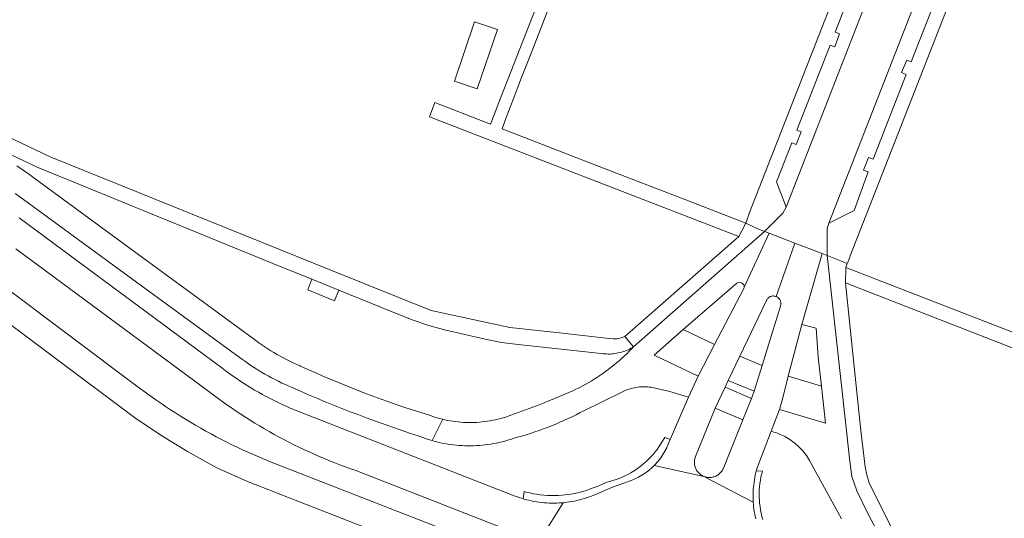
# Model space of a CAD drawing. Extents: x 146402 to 164798, y 455483 to 464134.
# Tile 182 of 256: x 156843 to 156972, y 459536 to 459601. Entities that reach past the tile are written whole.
import ezdxf

# ---------------------------------------------------------------- set-up
doc = ezdxf.new("R2010")
doc.units = 0
doc.header["$LTSCALE"] = 0.2
for name, color, linetype, lineweight in [('B-XX-VH-VERHARDING_ASFALT-GV', 252, 'CONTINUOUS', 18), ('B-XX-VH-VERHARDING_BETONSTRAATSTEEN-GV', 252, 'CONTINUOUS', 18), ('B-XX-VH-VERHARDING_TEGEL-GV', 252, 'CONTINUOUS', 18), ('B-XX-VH-VERHARDING_TEGEL_RUBBER-GV', 252, 'CONTINUOUS', 18)]:
    doc.layers.add(name, color=color, linetype=linetype, lineweight=lineweight)

msp = doc.modelspace()

# ---------------------------------------------------------------- linework, layer by layer
at = {"layer": 'B-XX-VH-VERHARDING_ASFALT-GV'}
for points in [[(156963.409, 459611.749), (156957.791, 459613.887), (156957.54, 459613.24), (156956.96, 459611.69), (156943.28, 459576.63), (156942.87, 459575.85), (156940.448, 459573.441), (156941.068, 459573.203), (156944.451, 459571.904), (156948.017, 459570.535), (156948.688, 459570.277), (156948.69, 459573.77), (156948.89, 459574.52), (156962.55, 459609.51), (156963.15, 459611.09)], [(156941.068, 459573.203), (156940.448, 459573.441), (156923.235, 459558.266), (156923.006, 459558.025), (156922.688, 459557.7), (156922.365, 459557.381), (156922.036, 459557.067), (156921.701, 459556.76), (156921.362, 459556.458), (156921.017, 459556.163), (156920.667, 459555.873), (156920.311, 459555.59), (156919.951, 459555.313), (156919.586, 459555.043), (156919.217, 459554.779), (156918.842, 459554.521), (156918.464, 459554.27), (156918.081, 459554.026), (156917.693, 459553.789), (156917.302, 459553.558), (156916.906, 459553.335), (156916.507, 459553.118), (156916.104, 459552.909), (156915.697, 459552.706), (156915.287, 459552.511), (156911.022, 459550.705), (156906.668, 459549.123), (156906.489, 459549.065), (156906.153, 459548.962), (156905.814, 459548.867), (156905.474, 459548.78), (156905.131, 459548.701), (156904.787, 459548.629), (156904.441, 459548.565), (156904.094, 459548.51), (156903.746, 459548.462), (156903.396, 459548.422), (156903.046, 459548.389), (156902.695, 459548.365), (156902.344, 459548.349), (156901.992, 459548.341), (156901.641, 459548.341), (156901.289, 459548.349), (156900.938, 459548.365), (156900.587, 459548.389), (156900.237, 459548.42), (156899.888, 459548.46), (156899.539, 459548.508), (156899.192, 459548.563), (156898.846, 459548.627), (156898.502, 459548.698), (156898.215, 459548.764), (156896.821, 459545.966), (156897.036, 459545.906), (156897.401, 459545.811), (156897.768, 459545.724), (156898.137, 459545.644), (156898.508, 459545.573), (156898.88, 459545.509), (156899.254, 459545.453), (156899.628, 459545.405), (156900.004, 459545.365), (156900.38, 459545.333), (156900.757, 459545.309), (156901.134, 459545.293), (156901.511, 459545.285), (156901.889, 459545.285), (156902.266, 459545.293), (156902.644, 459545.309), (156903.021, 459545.333), (156903.397, 459545.365), (156903.772, 459545.405), (156904.147, 459545.453), (156904.52, 459545.508), (156904.892, 459545.572), (156905.263, 459545.644), (156905.632, 459545.723), (156906, 459545.81), (156906.365, 459545.905), (156906.728, 459546.008), (156907.089, 459546.118), (156907.448, 459546.236), (156907.48, 459546.247), (156908.048, 459546.402), (156908.613, 459546.565), (156909.177, 459546.736), (156909.738, 459546.914), (156910.296, 459547.1), (156910.852, 459547.293), (156911.405, 459547.494), (156911.956, 459547.703), (156912.503, 459547.919), (156913.048, 459548.142), (156913.589, 459548.373), (156914.128, 459548.611), (156914.663, 459548.856), (156915.194, 459549.109), (156915.722, 459549.369), (156916.247, 459549.636), (156916.633, 459549.838), (156921.994, 459552.467), (156922.072, 459552.503), (156922.274, 459552.59), (156922.479, 459552.67), (156922.688, 459552.742), (156922.898, 459552.806), (156923.111, 459552.863), (156923.326, 459552.912), (156923.542, 459552.953), (156923.76, 459552.987), (156923.978, 459553.012), (156924.198, 459553.03), (156924.418, 459553.039), (156924.638, 459553.041), (156924.858, 459553.034), (156925.078, 459553.02), (156925.297, 459552.997), (156925.515, 459552.967), (156928.027, 459552.415), (156930.489, 459551.668), (156931.74, 459554.441), (156925.98, 459557.181), (156929.775, 459560.542), (156936.802, 459566.653), (156937.062, 459566.773), (156937.344, 459566.723), (156937.521, 459566.627), (156937.546, 459566.612), (156937.597, 459566.575), (156937.644, 459566.532), (156937.685, 459566.483), (156937.719, 459566.429), (156937.746, 459566.372), (156937.766, 459566.311), (156937.778, 459566.249), (156937.782, 459566.185), (156937.779, 459566.122)], [(156944.451, 459571.904), (156941.068, 459573.203), (156937.779, 459566.122), (156937.766, 459566.059), (156937.747, 459565.999), (156937.72, 459565.941), (156933.892, 459558.593), (156931.74, 459554.441), (156930.489, 459551.668), (156928.077, 459546.092), (156927.633, 459545.065), (156927.619, 459545.034), (156927.503, 459544.801), (156927.381, 459544.57), (156927.252, 459544.344), (156927.116, 459544.122), (156926.973, 459543.904), (156926.824, 459543.69), (156926.668, 459543.482), (156926.505, 459543.278), (156926.337, 459543.079), (156926.162, 459542.885), (156925.982, 459542.697), (156925.961, 459542.676), (156932.485, 459541.269), (156932.378, 459541.316), (156932.266, 459541.374), (156932.158, 459541.438), (156932.054, 459541.51), (156931.955, 459541.587), (156931.861, 459541.671), (156931.773, 459541.761), (156931.69, 459541.856), (156931.614, 459541.957), (156931.544, 459542.061), (156931.481, 459542.17), (156931.425, 459542.283), (156931.377, 459542.4), (156931.335, 459542.519), (156931.302, 459542.64), (156931.276, 459542.763), (156931.258, 459542.888), (156931.248, 459543.014), (156931.246, 459543.139), (156931.252, 459543.265), (156931.266, 459543.391), (156931.288, 459543.515), (156931.318, 459543.637), (156931.355, 459543.757), (156931.4, 459543.875), (156933.956, 459550.223), (156935.27, 459552.984), (156935.667, 459553.853), (156937.192, 459557.039), (156940.697, 459564.376), (156940.704, 459564.391), (156940.746, 459564.47), (156940.794, 459564.545), (156940.849, 459564.615), (156940.91, 459564.68), (156940.977, 459564.739), (156941.049, 459564.792), (156941.125, 459564.838), (156941.205, 459564.877), (156941.288, 459564.909), (156941.373, 459564.933), (156941.461, 459564.95), (156941.55, 459564.959), (156941.639, 459564.959), (156941.727, 459564.952), (156941.815, 459564.937), (156941.901, 459564.913), (156941.96, 459564.893)], [(156948.017, 459570.535), (156944.451, 459571.904), (156941.96, 459564.893), (156941.985, 459564.883), (156942.065, 459564.845), (156942.142, 459564.799), (156942.214, 459564.748), (156942.282, 459564.69), (156942.344, 459564.626), (156942.4, 459564.556), (156942.449, 459564.482), (156942.492, 459564.404), (156942.528, 459564.323), (156942.556, 459564.238), (156942.576, 459564.151), (156942.589, 459564.063), (156942.593, 459563.974), (156942.59, 459563.885), (156942.578, 459563.797), (156942.559, 459563.71), (156942.532, 459563.625), (156941.384, 459559.817), (156940.14, 459555.817), (156939.539, 459553.862), (156939.094, 459552.44), (156938.74, 459551.514), (156937.616, 459548.696), (156935.06, 459542.341), (156935.036, 459542.286), (156934.98, 459542.173), (156934.917, 459542.064), (156934.848, 459541.959), (156934.772, 459541.859), (156934.689, 459541.763), (156934.601, 459541.674), (156934.507, 459541.589), (156934.408, 459541.512), (156934.305, 459541.44), (156934.196, 459541.375), (156934.085, 459541.317), (156933.969, 459541.267), (156933.851, 459541.223), (156933.73, 459541.188), (156933.607, 459541.16), (156933.483, 459541.14), (156933.358, 459541.128), (156933.232, 459541.124), (156933.106, 459541.128), (156932.98, 459541.139), (156932.856, 459541.159), (156932.733, 459541.187), (156932.612, 459541.222), (156932.494, 459541.265), (156938.972, 459537.865), (156938.968, 459537.922), (156938.953, 459538.244), (156938.946, 459538.567), (156938.947, 459538.89), (156938.956, 459539.212), (156938.973, 459539.535), (156938.998, 459539.856), (156939.031, 459540.177), (156939.072, 459540.497), (156939.12, 459540.817), (156939.177, 459541.134), (156939.242, 459541.45), (156939.314, 459541.765), (156939.374, 459541.999), (156939.394, 459542.078), (156939.482, 459542.388), (156941.303, 459547.196), (156942.417, 459550.06), (156942.834, 459551.588), (156943.549, 459554.419), (156945.347, 459561.215)], [(156938.74, 459551.514), (156935.27, 459552.984), (156933.956, 459550.223), (156937.616, 459548.696)]]:
    msp.add_lwpolyline(points, close=True, dxfattribs=at)
for points in [[(156842.106, 459578.43), (156842.717, 459577.995), (156856.879, 459567.623), (156871.516, 459556.933), (156871.92, 459556.631), (156872.329, 459556.336), (156872.743, 459556.047), (156873.161, 459555.764), (156873.584, 459555.488), (156874.011, 459555.22), (156874.442, 459554.957), (156874.877, 459554.702), (156875.316, 459554.454), (156875.759, 459554.212), (156876.206, 459553.978), (156876.657, 459553.751), (156877.111, 459553.531), (156877.568, 459553.318), (156878.029, 459553.112), (156878.453, 459552.931), (156879.534, 459552.456), (156880.619, 459551.988), (156881.707, 459551.527), (156882.797, 459551.074), (156883.891, 459550.628), (156884.988, 459550.189), (156886.088, 459549.758), (156887.191, 459549.334), (156888.296, 459548.918), (156889.404, 459548.51), (156890.515, 459548.109), (156891.629, 459547.715), (156892.746, 459547.329), (156893.865, 459546.951), (156894.986, 459546.58), (156895.243, 459546.496), (156895.596, 459546.363), (156895.952, 459546.237), (156896.311, 459546.119), (156896.672, 459546.009), (156896.821, 459545.966), (156898.215, 459548.764), (156898.159, 459548.777), (156897.819, 459548.864), (156897.48, 459548.959), (156897.143, 459549.062), (156896.809, 459549.171), (156896.478, 459549.289), (156896.06, 459549.418), (156895.067, 459549.731), (156894.078, 459550.051), (156893.09, 459550.379), (156892.106, 459550.714), (156891.123, 459551.057), (156890.144, 459551.407), (156889.167, 459551.765), (156888.193, 459552.131), (156887.222, 459552.504), (156886.254, 459552.884), (156885.288, 459553.272), (156884.326, 459553.667), (156883.367, 459554.07), (156882.411, 459554.48), (156881.458, 459554.897), (156880.508, 459555.322), (156879.562, 459555.754), (156879.432, 459555.809), (156878.999, 459555.998), (156878.569, 459556.195), (156878.142, 459556.398), (156877.718, 459556.609), (156877.299, 459556.828), (156876.883, 459557.053), (156876.471, 459557.285), (156876.063, 459557.524), (156875.659, 459557.77), (156875.259, 459558.023), (156874.863, 459558.282), (156874.472, 459558.548), (156874.086, 459558.821), (156873.704, 459559.1), (156873.327, 459559.386), (156858.997, 459569.875), (156844.561, 459580.464), (156844.009, 459580.871), (156843.452, 459581.272), (156842.89, 459581.666), (156842.324, 459582.054)], [(156910.007, 459531.346), (156914.023, 459537.81), (156913.842, 459537.795), (156913.508, 459537.772), (156913.174, 459537.758), (156912.839, 459537.751), (156912.504, 459537.753), (156912.169, 459537.763), (156911.834, 459537.78), (156911.501, 459537.806), (156911.167, 459537.839), (156910.835, 459537.881), (156910.504, 459537.93), (156910.174, 459537.987), (156909.845, 459538.052), (156909.518, 459538.125), (156909.193, 459538.206), (156908.87, 459538.295), (156908.785, 459538.32), (156908.549, 459538.391), (156908.231, 459538.495), (156907.915, 459538.606), (156907.602, 459538.725), (156878.203, 459550.234), (156878.182, 459550.243), (156877.651, 459550.477), (156877.124, 459550.717), (156876.6, 459550.966), (156876.079, 459551.221), (156875.562, 459551.483), (156875.049, 459551.753), (156874.539, 459552.029), (156874.033, 459552.313), (156873.531, 459552.604), (156873.034, 459552.901), (156872.54, 459553.205), (156872.051, 459553.516), (156871.566, 459553.834), (156871.085, 459554.159), (156870.609, 459554.49), (156870.138, 459554.827), (156869.671, 459555.172), (156869.209, 459555.522), (156842.623, 459575.211)], [(156842.193, 459571.16), (156867.522, 459552.424), (156868.104, 459551.979), (156868.692, 459551.54), (156869.284, 459551.107), (156869.88, 459550.681), (156870.481, 459550.262), (156871.087, 459549.849), (156871.698, 459549.443), (156872.312, 459549.043), (156872.931, 459548.65), (156873.555, 459548.264), (156874.182, 459547.885), (156874.814, 459547.513), (156875.449, 459547.148), (156876.089, 459546.789), (156876.732, 459546.438), (156877.379, 459546.093), (156878.03, 459545.756), (156878.685, 459545.426), (156879.343, 459545.102), (156880.004, 459544.787), (156880.669, 459544.478), (156881.338, 459544.177), (156882.009, 459543.883), (156882.684, 459543.596), (156883.362, 459543.317), (156884.043, 459543.045), (156884.726, 459542.78), (156885.413, 459542.523), (156886.102, 459542.274), (156886.794, 459542.032), (156886.797, 459542.031), (156909.174, 459533.274)], [(156955.746, 459533.089), (156954.117, 459536.203), (156952.572, 459539.359), (156951.931, 459541.265), (156951.638, 459543.255), (156948.688, 459570.277), (156948.017, 459570.535), (156945.347, 459561.215), (156947.215, 459560.745), (156947.484, 459556.923), (156947.95, 459553.121), (156948.439, 459548.277), (156942.417, 459550.06), (156941.303, 459547.196), (156941.442, 459547.159), (156941.687, 459547.088), (156941.929, 459547.01), (156942.169, 459546.924), (156942.407, 459546.83), (156942.641, 459546.729), (156942.871, 459546.62), (156943.099, 459546.505), (156943.322, 459546.382), (156943.542, 459546.253), (156943.757, 459546.116), (156943.968, 459545.973), (156944.175, 459545.823), (156944.376, 459545.667), (156944.573, 459545.505), (156944.764, 459545.337), (156944.951, 459545.162), (156945.131, 459544.982), (156945.306, 459544.797), (156945.475, 459544.606), (156945.637, 459544.409), (156945.794, 459544.208), (156945.944, 459544.002), (156946.088, 459543.791), (156946.225, 459543.576), (156946.355, 459543.357), (156950.54, 459535.694)], [(156903.416, 459532.331), (156875.47, 459543.241), (156874.783, 459543.522), (156874.07, 459543.821), (156873.361, 459544.128), (156872.654, 459544.443), (156871.951, 459544.764), (156871.251, 459545.093), (156870.555, 459545.429), (156869.862, 459545.773), (156869.173, 459546.123), (156868.487, 459546.48), (156867.806, 459546.845), (156867.128, 459547.217), (156866.453, 459547.595), (156865.783, 459547.981), (156865.117, 459548.374), (156864.455, 459548.773), (156863.797, 459549.179), (156863.143, 459549.592), (156862.494, 459550.012), (156861.849, 459550.438), (156861.209, 459550.871), (156860.573, 459551.311), (156859.941, 459551.757), (156859.314, 459552.21), (156858.692, 459552.669), (156858.075, 459553.135), (156840.46, 459566.317)], [(156837.162, 459564.414), (156857.768, 459548.986), (156861.205, 459546.7), (156864.729, 459544.551), (156868.573, 459542.409), (156872.588, 459540.61), (156887.829, 459534.647)], [(156939.296, 459535.69), (156939.225, 459536.005), (156939.163, 459536.321), (156939.108, 459536.639), (156939.061, 459536.959), (156939.022, 459537.279), (156938.991, 459537.6), (156938.972, 459537.865), (156932.494, 459541.265), (156932.485, 459541.269), (156925.961, 459542.676), (156925.796, 459542.515), (156925.604, 459542.338), (156925.407, 459542.168), (156925.205, 459542.003), (156924.998, 459541.845), (156924.787, 459541.693), (156924.57, 459541.547), (156924.35, 459541.409), (156924.125, 459541.277), (156923.896, 459541.152), (156923.663, 459541.035), (156923.427, 459540.924), (156923.188, 459540.821), (156922.946, 459540.725), (156922.701, 459540.637), (156922.453, 459540.556), (156920.363, 459539.817), (156918.293, 459538.899), (156918.061, 459538.801), (156917.749, 459538.678), (156917.435, 459538.562), (156917.118, 459538.453), (156916.799, 459538.352), (156916.477, 459538.259), (156916.153, 459538.174), (156915.828, 459538.096), (156915.5, 459538.026), (156915.171, 459537.964), (156914.84, 459537.91), (156914.509, 459537.864), (156914.176, 459537.825), (156914.023, 459537.81), (156910.007, 459531.346)]]:
    msp.add_lwpolyline(points, dxfattribs=at)
at = {"layer": 'B-XX-VH-VERHARDING_BETONSTRAATSTEEN-GV'}
for points in [[(156943.28, 459576.63), (156956.96, 459611.69), (156953.9, 459610.34), (156949.71, 459599.61), (156950.3, 459599.38), (156949.66, 459597.7), (156949.05, 459597.92), (156944.7, 459586.75), (156945.28, 459586.53), (156944.62, 459584.87), (156944.03, 459585.09), (156942.02, 459579.94)], [(156963.91, 459606.45), (156962.55, 459609.51), (156948.89, 459574.52), (156952.2, 459576.2), (156954.04, 459581.27), (156953.45, 459581.49), (156954.12, 459583.16), (156954.7, 459582.93), (156959.05, 459594.03), (156958.45, 459594.3), (156959.12, 459595.95), (156959.71, 459595.73)], [(156913.95, 459607.43), (156912.417, 459608.068), (156911.349, 459605.182), (156909.588, 459600.654), (156905.497, 459590.133), (156905.237, 459589.465), (156905.043, 459588.967), (156904.48, 459587.52), (156897.2, 459590.36), (156896.481, 459588.491), (156919.88, 459579.41), (156937.06, 459572.79), (156938, 459574.54), (156930.102, 459577.596), (156918.77, 459581.98), (156906, 459586.93), (156906.547, 459588.38), (156907.44, 459590.75), (156908.573, 459593.651), (156909.69, 459596.51), (156911.36, 459600.8), (156912.498, 459603.712), (156913.61, 459606.56), (156913.631, 459606.552)], [(156983.131, 459556.248), (156951.103, 459568.691), (156951.1, 459566.69), (156986.063, 459553.027), (156986.755, 459554.795), (156987.685, 459557.15), (156990.03, 459563.09), (156988.348, 459563.813), (156987.804, 459562.401), (156985.13, 459555.47)], [(156941.727, 459564.952), (156941.639, 459564.959), (156941.55, 459564.959), (156941.461, 459564.95), (156941.373, 459564.933), (156941.288, 459564.909), (156941.205, 459564.877), (156941.125, 459564.838), (156941.049, 459564.792), (156940.977, 459564.739), (156940.91, 459564.68), (156940.849, 459564.615), (156940.794, 459564.545), (156940.746, 459564.47), (156940.704, 459564.391), (156940.697, 459564.376), (156937.192, 459557.039), (156940.14, 459555.817), (156941.384, 459559.817), (156942.532, 459563.625), (156942.559, 459563.71), (156942.578, 459563.797), (156942.59, 459563.885), (156942.593, 459563.974), (156942.589, 459564.063), (156942.576, 459564.151), (156942.556, 459564.238), (156942.528, 459564.323), (156942.492, 459564.404), (156942.449, 459564.482), (156942.4, 459564.556), (156942.344, 459564.626), (156942.282, 459564.69), (156942.214, 459564.748), (156942.142, 459564.799), (156942.065, 459564.845), (156941.985, 459564.883), (156941.96, 459564.893), (156941.901, 459564.913), (156941.815, 459564.937)], [(156939.094, 459552.44), (156935.667, 459553.853), (156935.27, 459552.984), (156938.74, 459551.514)], [(156937.616, 459548.696), (156933.956, 459550.223), (156931.4, 459543.875), (156931.355, 459543.757), (156931.318, 459543.637), (156931.288, 459543.515), (156931.266, 459543.391), (156931.252, 459543.265), (156931.246, 459543.139), (156931.248, 459543.014), (156931.258, 459542.888), (156931.276, 459542.763), (156931.302, 459542.64), (156931.335, 459542.519), (156931.377, 459542.4), (156931.425, 459542.283), (156931.481, 459542.17), (156931.544, 459542.061), (156931.614, 459541.957), (156931.69, 459541.856), (156931.773, 459541.761), (156931.861, 459541.671), (156931.955, 459541.587), (156932.054, 459541.51), (156932.158, 459541.438), (156932.266, 459541.374), (156932.378, 459541.316), (156932.485, 459541.269), (156932.494, 459541.265), (156932.612, 459541.222), (156932.733, 459541.187), (156932.856, 459541.159), (156932.98, 459541.139), (156933.106, 459541.128), (156933.232, 459541.124), (156933.358, 459541.128), (156933.483, 459541.14), (156933.607, 459541.16), (156933.73, 459541.188), (156933.851, 459541.223), (156933.969, 459541.267), (156934.085, 459541.317), (156934.196, 459541.375), (156934.305, 459541.44), (156934.408, 459541.512), (156934.507, 459541.589), (156934.601, 459541.674), (156934.689, 459541.763), (156934.772, 459541.859), (156934.848, 459541.959), (156934.917, 459542.064), (156934.98, 459542.173), (156935.036, 459542.286), (156935.06, 459542.341)], [(156928.077, 459546.092), (156927.387, 459546.395), (156926.59, 459545.156), (156926.345, 459544.81), (156926.087, 459544.474), (156925.817, 459544.147), (156925.534, 459543.831), (156925.24, 459543.526), (156924.934, 459543.232), (156924.618, 459542.949), (156924.291, 459542.679), (156923.954, 459542.422), (156923.608, 459542.177), (156923.252, 459541.946), (156922.888, 459541.728), (156922.517, 459541.524), (156922.137, 459541.334), (156921.751, 459541.159), (156921.359, 459540.998), (156920.961, 459540.852), (156920.557, 459540.722), (156920.149, 459540.606), (156919.756, 459540.51), (156918.719, 459540.011), (156917.49, 459539.589), (156917.047, 459539.434), (156916.598, 459539.295), (156916.145, 459539.17), (156915.688, 459539.061), (156915.228, 459538.968), (156914.764, 459538.891), (156914.298, 459538.829), (156913.831, 459538.783), (156913.362, 459538.754), (156912.892, 459538.74), (156912.423, 459538.742), (156911.953, 459538.76), (156911.485, 459538.794), (156911.017, 459538.845), (156910.552, 459538.911), (156910.09, 459538.992), (156909.63, 459539.09), (156909.174, 459539.203), (156908.89, 459539.282), (156908.785, 459538.32), (156908.87, 459538.295), (156909.193, 459538.206), (156909.518, 459538.125), (156909.845, 459538.052), (156910.174, 459537.987), (156910.504, 459537.93), (156910.835, 459537.881), (156911.167, 459537.839), (156911.501, 459537.806), (156911.834, 459537.78), (156912.169, 459537.763), (156912.504, 459537.753), (156912.839, 459537.751), (156913.174, 459537.758), (156913.508, 459537.772), (156913.842, 459537.795), (156914.023, 459537.81), (156914.176, 459537.825), (156914.509, 459537.864), (156914.84, 459537.91), (156915.171, 459537.964), (156915.5, 459538.026), (156915.828, 459538.096), (156916.153, 459538.174), (156916.477, 459538.259), (156916.799, 459538.352), (156917.118, 459538.453), (156917.435, 459538.562), (156917.749, 459538.678), (156918.061, 459538.801), (156918.293, 459538.899), (156920.363, 459539.817), (156922.453, 459540.556), (156922.701, 459540.637), (156922.946, 459540.725), (156923.188, 459540.821), (156923.427, 459540.924), (156923.663, 459541.035), (156923.896, 459541.152), (156924.125, 459541.277), (156924.35, 459541.409), (156924.57, 459541.547), (156924.787, 459541.693), (156924.998, 459541.845), (156925.205, 459542.003), (156925.407, 459542.168), (156925.604, 459542.338), (156925.796, 459542.515), (156925.961, 459542.676), (156925.982, 459542.697), (156926.162, 459542.885), (156926.337, 459543.079), (156926.505, 459543.278), (156926.668, 459543.482), (156926.824, 459543.69), (156926.973, 459543.904), (156927.116, 459544.122), (156927.252, 459544.344), (156927.381, 459544.57), (156927.503, 459544.801), (156927.619, 459545.034), (156927.633, 459545.065)]]:
    msp.add_lwpolyline(points, close=True, dxfattribs=at)
for points in [[(156909.174, 459533.274), (156886.797, 459542.031), (156886.794, 459542.032), (156886.102, 459542.274), (156885.413, 459542.523), (156884.726, 459542.78), (156884.043, 459543.045), (156883.362, 459543.317), (156882.684, 459543.596), (156882.009, 459543.883), (156881.338, 459544.177), (156880.669, 459544.478), (156880.004, 459544.787), (156879.343, 459545.102), (156878.685, 459545.426), (156878.03, 459545.756), (156877.379, 459546.093), (156876.732, 459546.438), (156876.089, 459546.789), (156875.449, 459547.148), (156874.814, 459547.513), (156874.182, 459547.885), (156873.555, 459548.264), (156872.931, 459548.65), (156872.312, 459549.043), (156871.698, 459549.443), (156871.087, 459549.849), (156870.481, 459550.262), (156869.88, 459550.681), (156869.284, 459551.107), (156868.692, 459551.54), (156868.104, 459551.979), (156867.522, 459552.424), (156842.193, 459571.16)], [(156840.46, 459566.317), (156858.075, 459553.135), (156858.692, 459552.669), (156859.314, 459552.21), (156859.941, 459551.757), (156860.573, 459551.311), (156861.209, 459550.871), (156861.849, 459550.438), (156862.494, 459550.012), (156863.143, 459549.592), (156863.797, 459549.179), (156864.455, 459548.773), (156865.117, 459548.374), (156865.783, 459547.981), (156866.453, 459547.595), (156867.128, 459547.217), (156867.806, 459546.845), (156868.487, 459546.48), (156869.173, 459546.123), (156869.862, 459545.773), (156870.555, 459545.429), (156871.251, 459545.093), (156871.951, 459544.764), (156872.654, 459544.443), (156873.361, 459544.128), (156874.07, 459543.821), (156874.783, 459543.522), (156875.47, 459543.241), (156903.416, 459532.331)], [(156940.218, 459535.599), (156940.105, 459536.019), (156940.008, 459536.443), (156939.926, 459536.87), (156939.861, 459537.3), (156939.811, 459537.733), (156939.777, 459538.166), (156939.759, 459538.601), (156939.757, 459539.036), (156939.771, 459539.471), (156939.801, 459539.905), (156939.846, 459540.337), (156939.908, 459540.768), (156939.986, 459541.196), (156940.079, 459541.621), (156940.168, 459541.97), (156939.374, 459541.999), (156939.314, 459541.765), (156939.242, 459541.45), (156939.177, 459541.134), (156939.12, 459540.817), (156939.072, 459540.497), (156939.031, 459540.177), (156938.998, 459539.856), (156938.973, 459539.535), (156938.956, 459539.212), (156938.947, 459538.89), (156938.946, 459538.567), (156938.953, 459538.244), (156938.968, 459537.922), (156938.972, 459537.865), (156938.991, 459537.6), (156939.022, 459537.279), (156939.061, 459536.959), (156939.108, 459536.639), (156939.163, 459536.321), (156939.225, 459536.005), (156939.296, 459535.69)]]:
    msp.add_lwpolyline(points, dxfattribs=at)
at = {"layer": 'B-XX-VH-VERHARDING_TEGEL-GV'}
for points in [[(156957.54, 459613.24), (156952.52, 459615.2), (156951.12, 459613.63), (156952.97, 459612.94), (156938.47, 459575.93), (156938, 459574.54), (156939.482, 459573.812), (156940.448, 459573.441), (156942.87, 459575.85), (156943.28, 459576.63), (156942.02, 459579.94), (156944.03, 459585.09), (156944.62, 459584.87), (156945.28, 459586.53), (156944.7, 459586.75), (156949.05, 459597.92), (156949.66, 459597.7), (156950.3, 459599.38), (156949.71, 459599.61), (156953.9, 459610.34), (156956.96, 459611.69)], [(156969.19, 459608.66), (156963.15, 459611.09), (156962.55, 459609.51), (156963.91, 459606.45), (156959.71, 459595.73), (156959.12, 459595.95), (156958.45, 459594.3), (156959.05, 459594.03), (156954.7, 459582.93), (156954.12, 459583.16), (156953.45, 459581.49), (156954.04, 459581.27), (156952.2, 459576.2), (156948.89, 459574.52), (156948.69, 459573.77), (156948.688, 459570.277), (156951.304, 459569.215), (156951.382, 459569.419), (156951.63, 459570.07), (156951.697, 459570.241), (156966.36, 459607.72), (156969.26, 459606.58)], [(156939.482, 459573.812), (156938, 459574.54), (156937.06, 459572.79), (156922.103, 459559.623), (156923.235, 459558.266), (156940.448, 459573.441)], [(156884.572, 459565.709), (156881.05, 459567.173), (156880.512, 459565.773), (156884.023, 459564.312)], [(156933.892, 459558.593), (156929.775, 459560.542), (156925.98, 459557.181), (156931.74, 459554.441)], [(156940.14, 459555.817), (156937.192, 459557.039), (156935.667, 459553.853), (156939.094, 459552.44), (156939.539, 459553.862)], [(156947.95, 459553.121), (156943.549, 459554.419), (156942.834, 459551.588), (156942.417, 459550.06), (156948.439, 459548.277)]]:
    msp.add_lwpolyline(points, close=True, dxfattribs=at)
for points in [[(156824.245, 459591.695), (156844.973, 459581.861), (156875.911, 459569.216), (156881.05, 459567.173), (156884.572, 459565.709), (156891.576, 459562.896), (156894.346, 459561.785), (156896.372, 459561.072), (156898.447, 459560.516), (156903.769, 459559.272), (156905.934, 459558.86), (156908.12, 459558.573), (156919.032, 459557.404), (156919.254, 459557.375), (156919.477, 459557.355), (156919.701, 459557.342), (156919.926, 459557.337), (156920.15, 459557.34), (156920.374, 459557.352), (156920.597, 459557.371), (156920.819, 459557.398), (156921.041, 459557.433), (156921.261, 459557.476), (156921.479, 459557.527), (156921.696, 459557.585), (156921.91, 459557.651), (156922.121, 459557.725), (156922.33, 459557.806), (156922.536, 459557.895), (156922.739, 459557.991), (156922.938, 459558.095), (156923.133, 459558.205), (156923.235, 459558.266), (156922.103, 459559.623), (156921.617, 459559.448), (156921.11, 459559.349), (156920.593, 459559.33), (156920.08, 459559.391), (156913.133, 459560.151), (156907.02, 459560.82), (156896.7, 459563.04), (156883.743, 459568.276), (156846.69, 459583.25), (156810.952, 459600.264)], [(156956.996, 459534.772), (156954.177, 459540.426), (156953.865, 459541.47), (156953.661, 459542.54), (156953.145, 459546.91), (156952.954, 459548.527), (156951.1, 459566.69), (156951.103, 459568.691), (156951.304, 459569.215), (156948.688, 459570.277), (156951.638, 459543.255), (156951.931, 459541.265), (156952.572, 459539.359), (156954.117, 459536.203), (156955.746, 459533.089)]]:
    msp.add_lwpolyline(points, dxfattribs=at)
at = {"layer": 'B-XX-VH-VERHARDING_TEGEL_RUBBER-GV'}
msp.add_lwpolyline([(156905.401, 459599.958), (156902.404, 459600.978), (156899.739, 459593.153), (156902.733, 459592.174)], close=True, dxfattribs=at)

doc.saveas('drawing.dxf')
